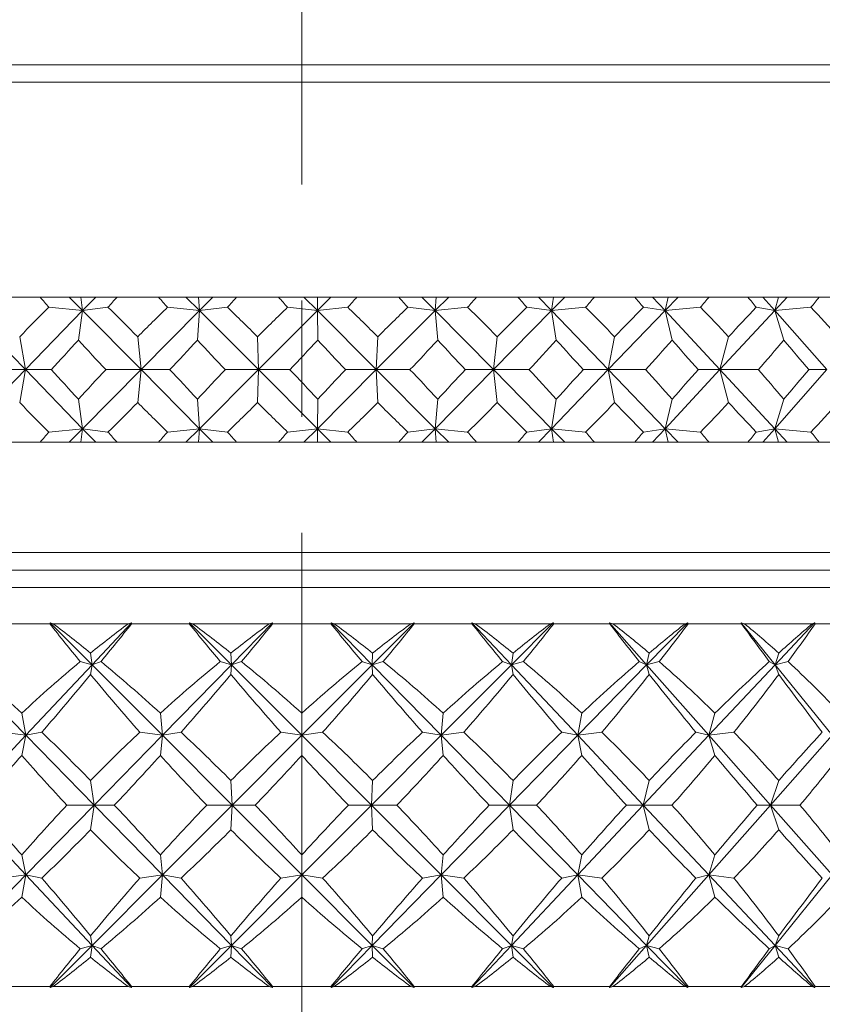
# Model space of a CAD drawing. Header units: inches. Extents: x 0.6 to 19.5, y 0.9 to 16.2.
# Tile 21 of 23: x 18.3 to 19, y 10.2 to 11.1. Entities that reach past the tile are written whole.
import ezdxf

# ---------------------------------------------------------------- set-up
doc = ezdxf.new("R2010")
doc.units = ezdxf.units.IN
doc.header["$MEASUREMENT"] = 0
doc.linetypes.add('CENTERX2', pattern=[0.8, 0.5, -0.1, 0.1, -0.1])
doc.layers.add('SLD-0', color=7, linetype='Continuous')

msp = doc.modelspace()

# ---------------------------------------------------------------- linework, layer by layer
at = {"color": 7, "linetype": 'Continuous', "lineweight": 15}
for p, q in [((17.91142, 11.04073), (19.13142, 11.04073)), ((19.14642, 11.02572), (17.89642, 11.02572)), ((18.26102, 10.84073), (18.29595, 10.84073)), ((18.32109, 10.84073), (18.29595, 10.84073)), ((18.32109, 10.84073), (18.33264, 10.82906)), ((18.33109, 10.84073), (18.32109, 10.84073)), ((18.33264, 10.82906), (18.33109, 10.84073)), ((18.34395, 10.84073), (18.33109, 10.84073)), ((18.34395, 10.84073), (18.33264, 10.82906)), ((18.36229, 10.84073), (18.34395, 10.84073)), ((18.36229, 10.84073), (18.39795, 10.84073)), ((18.42161, 10.84073), (18.39795, 10.84073)), ((18.42161, 10.84073), (18.43327, 10.82906)), ((18.43254, 10.84073), (18.42161, 10.84073)), ((18.43327, 10.82906), (18.43254, 10.84073)), ((18.44481, 10.84073), (18.43254, 10.84073)), ((18.44481, 10.84073), (18.43327, 10.82906)), ((18.4653, 10.84073), (18.44481, 10.84073)), ((18.4653, 10.84073), (18.50131, 10.84073)), ((18.52322, 10.84073), (18.50131, 10.84073)), ((18.52322, 10.84073), (18.53486, 10.82906)), ((18.53497, 10.84073), (18.52322, 10.84073)), ((18.54652, 10.84073), (18.53486, 10.82906)), ((18.53486, 10.82906), (18.53497, 10.84073)), ((18.54652, 10.84073), (18.53497, 10.84073)), ((18.56892, 10.84073), (18.54652, 10.84073)), ((18.56892, 10.84073), (18.60488, 10.84073)), ((18.62482, 10.84073), (18.60488, 10.84073)), ((18.62482, 10.84073), (18.63631, 10.82906)), ((18.63725, 10.84073), (18.62482, 10.84073)), ((18.64795, 10.84073), (18.63631, 10.82906)), ((18.63631, 10.82906), (18.63725, 10.84073)), ((18.64795, 10.84073), (18.63725, 10.84073)), ((18.67203, 10.84073), (18.64795, 10.84073)), ((18.67203, 10.84073), (18.70753, 10.84073)), ((18.72528, 10.84073), (18.70753, 10.84073)), ((18.72528, 10.84073), (18.7365, 10.82906)), ((18.73826, 10.84073), (18.72528, 10.84073)), ((18.748, 10.84073), (18.7365, 10.82906)), ((18.7365, 10.82906), (18.73826, 10.84073)), ((18.748, 10.84073), (18.73826, 10.84073)), ((18.77348, 10.84073), (18.748, 10.84073)), ((18.77348, 10.84073), (18.80815, 10.84073)), ((18.8235, 10.84073), (18.80815, 10.84073)), ((18.8235, 10.84073), (18.83433, 10.82906)), ((18.8369, 10.84073), (18.8235, 10.84073)), ((18.84556, 10.84073), (18.83433, 10.82906)), ((18.83433, 10.82906), (18.8369, 10.84073)), ((18.84556, 10.84073), (18.8369, 10.84073)), ((18.87217, 10.84073), (18.84556, 10.84073)), ((18.87217, 10.84073), (18.90563, 10.84073)), ((18.91842, 10.84073), (18.90563, 10.84073)), ((18.91842, 10.84073), (18.92874, 10.82906)), ((18.93208, 10.84073), (18.91842, 10.84073)), ((18.93957, 10.84073), (18.92874, 10.82906)), ((18.92874, 10.82906), (18.93208, 10.84073)), ((18.93957, 10.84073), (18.93208, 10.84073)), ((18.96702, 10.84073), (18.93957, 10.84073)), ((18.96702, 10.84073), (18.9989, 10.84073)), ((18.23408, 10.82906), (18.28336, 10.77823)), ((18.33264, 10.82906), (18.28336, 10.77823)), ((18.30365, 10.83194), (18.33264, 10.82906)), ((18.33264, 10.82906), (18.32901, 10.80367)), ((18.3545, 10.83194), (18.33264, 10.82906)), ((18.33264, 10.82906), (18.38295, 10.77823)), ((18.43327, 10.82906), (18.38295, 10.77823)), ((18.40579, 10.83194), (18.43327, 10.82906)), ((18.43327, 10.82906), (18.43157, 10.80367)), ((18.45742, 10.83194), (18.43327, 10.82906)), ((18.43327, 10.82906), (18.48407, 10.77823)), ((18.53486, 10.82906), (18.48407, 10.77823)), ((18.5092, 10.83194), (18.53486, 10.82906)), ((18.56104, 10.83194), (18.53486, 10.82906)), ((18.53486, 10.82906), (18.53512, 10.80367)), ((18.53486, 10.82906), (18.58559, 10.77823)), ((18.63631, 10.82906), (18.58559, 10.77823)), ((18.61274, 10.83194), (18.63631, 10.82906)), ((18.66422, 10.83194), (18.63631, 10.82906)), ((18.63631, 10.82906), (18.63852, 10.80367)), ((18.63631, 10.82906), (18.68641, 10.77823)), ((18.7365, 10.82906), (18.68641, 10.77823)), ((18.71528, 10.83194), (18.7365, 10.82906)), ((18.76584, 10.83194), (18.7365, 10.82906)), ((18.7365, 10.82906), (18.74063, 10.80367)), ((18.7365, 10.82906), (18.78542, 10.77823)), ((18.83433, 10.82906), (18.78542, 10.77823)), ((18.8157, 10.83194), (18.83433, 10.82906)), ((18.86478, 10.83194), (18.83433, 10.82906)), ((18.83433, 10.82906), (18.84035, 10.80367)), ((18.83433, 10.82906), (18.88154, 10.77823)), ((18.92874, 10.82906), (18.88154, 10.77823)), ((18.91289, 10.83194), (18.92874, 10.82906)), ((18.95996, 10.83194), (18.92874, 10.82906)), ((18.92874, 10.82906), (18.93657, 10.80367)), ((18.92874, 10.82906), (18.97371, 10.77823)), ((18.28336, 10.77823), (18.27845, 10.80651)), ((18.38295, 10.77823), (18.3801, 10.80651)), ((18.48407, 10.77823), (18.48329, 10.80651)), ((18.58559, 10.77823), (18.58691, 10.80651)), ((18.68641, 10.77823), (18.68981, 10.80651)), ((18.78542, 10.77823), (18.79086, 10.80651)), ((18.88154, 10.77823), (18.88896, 10.80651)), ((18.23408, 10.72739), (18.28336, 10.77823)), ((18.28336, 10.77823), (18.25166, 10.77823)), ((18.28336, 10.77823), (18.27845, 10.74994)), ((18.33264, 10.72739), (18.28336, 10.77823)), ((18.28336, 10.77823), (18.30543, 10.77823)), ((18.33264, 10.72739), (18.38295, 10.77823)), ((18.38295, 10.77823), (18.3527, 10.77823)), ((18.38295, 10.77823), (18.3801, 10.74994)), ((18.43327, 10.72739), (18.38295, 10.77823)), ((18.38295, 10.77823), (18.4076, 10.77823)), ((18.43327, 10.72739), (18.48407, 10.77823)), ((18.48407, 10.77823), (18.4556, 10.77823)), ((18.48407, 10.77823), (18.48329, 10.74994)), ((18.53486, 10.72739), (18.48407, 10.77823)), ((18.48407, 10.77823), (18.51102, 10.77823)), ((18.53486, 10.72739), (18.58559, 10.77823)), ((18.58559, 10.77823), (18.55921, 10.77823)), ((18.58559, 10.77823), (18.58691, 10.74994)), ((18.63631, 10.72739), (18.58559, 10.77823)), ((18.58559, 10.77823), (18.61456, 10.77823)), ((18.63631, 10.72739), (18.68641, 10.77823)), ((18.68641, 10.77823), (18.66241, 10.77823)), ((18.68641, 10.77823), (18.68981, 10.74994)), ((18.7365, 10.72739), (18.68641, 10.77823)), ((18.68641, 10.77823), (18.71707, 10.77823)), ((18.7365, 10.72739), (18.78542, 10.77823)), ((18.78542, 10.77823), (18.76407, 10.77823)), ((18.78542, 10.77823), (18.79086, 10.74994)), ((18.83433, 10.72739), (18.78542, 10.77823)), ((18.78542, 10.77823), (18.81744, 10.77823)), ((18.83433, 10.72739), (18.88154, 10.77823)), ((18.88154, 10.77823), (18.86306, 10.77823)), ((18.88154, 10.77823), (18.88896, 10.74994)), ((18.92874, 10.72739), (18.88154, 10.77823)), ((18.88154, 10.77823), (18.91457, 10.77823)), ((18.92874, 10.72739), (18.97371, 10.77823)), ((18.97371, 10.77823), (18.95832, 10.77823)), ((18.32901, 10.75278), (18.33264, 10.72739)), ((18.43157, 10.75278), (18.43327, 10.72739)), ((18.53512, 10.75278), (18.53486, 10.72739)), ((18.63852, 10.75278), (18.63631, 10.72739)), ((18.74063, 10.75278), (18.7365, 10.72739)), ((18.84035, 10.75278), (18.83433, 10.72739)), ((18.93657, 10.75278), (18.92874, 10.72739)), ((18.33264, 10.72739), (18.30365, 10.72451)), ((18.32109, 10.71573), (18.33264, 10.72739)), ((18.33109, 10.71573), (18.33264, 10.72739)), ((18.33264, 10.72739), (18.3545, 10.72451)), ((18.34395, 10.71573), (18.33264, 10.72739)), ((18.43327, 10.72739), (18.40579, 10.72451)), ((18.42161, 10.71573), (18.43327, 10.72739)), ((18.43254, 10.71573), (18.43327, 10.72739)), ((18.43327, 10.72739), (18.45742, 10.72451)), ((18.44481, 10.71573), (18.43327, 10.72739)), ((18.53486, 10.72739), (18.5092, 10.72451)), ((18.52322, 10.71573), (18.53486, 10.72739)), ((18.53486, 10.72739), (18.56104, 10.72451)), ((18.54652, 10.71573), (18.53486, 10.72739)), ((18.53497, 10.71573), (18.53486, 10.72739)), ((18.63631, 10.72739), (18.61274, 10.72451)), ((18.62482, 10.71573), (18.63631, 10.72739)), ((18.63631, 10.72739), (18.66422, 10.72451)), ((18.64795, 10.71573), (18.63631, 10.72739)), ((18.63725, 10.71573), (18.63631, 10.72739)), ((18.7365, 10.72739), (18.71528, 10.72451)), ((18.72528, 10.71573), (18.7365, 10.72739)), ((18.7365, 10.72739), (18.76584, 10.72451)), ((18.748, 10.71573), (18.7365, 10.72739)), ((18.73826, 10.71573), (18.7365, 10.72739)), ((18.83433, 10.72739), (18.8157, 10.72451)), ((18.8235, 10.71573), (18.83433, 10.72739)), ((18.83433, 10.72739), (18.86478, 10.72451)), ((18.84556, 10.71573), (18.83433, 10.72739)), ((18.8369, 10.71573), (18.83433, 10.72739)), ((18.92874, 10.72739), (18.91289, 10.72451)), ((18.91842, 10.71573), (18.92874, 10.72739)), ((18.92874, 10.72739), (18.95996, 10.72451)), ((18.93957, 10.71573), (18.92874, 10.72739)), ((18.93208, 10.71573), (18.92874, 10.72739)), ((18.26102, 10.71573), (18.29595, 10.71573)), ((18.32109, 10.71573), (18.29595, 10.71573)), ((18.33109, 10.71573), (18.32109, 10.71573)), ((18.34395, 10.71573), (18.33109, 10.71573)), ((18.36229, 10.71573), (18.34395, 10.71573)), ((18.36229, 10.71573), (18.39795, 10.71573)), ((18.42161, 10.71573), (18.39795, 10.71573)), ((18.43254, 10.71573), (18.42161, 10.71573)), ((18.44481, 10.71573), (18.43254, 10.71573)), ((18.4653, 10.71573), (18.44481, 10.71573)), ((18.4653, 10.71573), (18.50131, 10.71573)), ((18.52322, 10.71573), (18.50131, 10.71573)), ((18.53497, 10.71573), (18.52322, 10.71573)), ((18.54652, 10.71573), (18.53497, 10.71573)), ((18.56892, 10.71573), (18.54652, 10.71573)), ((18.56892, 10.71573), (18.60488, 10.71573)), ((18.62482, 10.71573), (18.60488, 10.71573)), ((18.63725, 10.71573), (18.62482, 10.71573)), ((18.64795, 10.71573), (18.63725, 10.71573)), ((18.67203, 10.71573), (18.64795, 10.71573)), ((18.67203, 10.71573), (18.70753, 10.71573)), ((18.72528, 10.71573), (18.70753, 10.71573)), ((18.73826, 10.71573), (18.72528, 10.71573)), ((18.748, 10.71573), (18.73826, 10.71573)), ((18.77348, 10.71573), (18.748, 10.71573)), ((18.77348, 10.71573), (18.80815, 10.71573)), ((18.8235, 10.71573), (18.80815, 10.71573)), ((18.8369, 10.71573), (18.8235, 10.71573)), ((18.84556, 10.71573), (18.8369, 10.71573)), ((18.87217, 10.71573), (18.84556, 10.71573)), ((18.87217, 10.71573), (18.90563, 10.71573)), ((18.91842, 10.71573), (18.90563, 10.71573)), ((18.93208, 10.71573), (18.91842, 10.71573)), ((18.93957, 10.71573), (18.93208, 10.71573)), ((18.96702, 10.71573), (18.93957, 10.71573)), ((18.96702, 10.71573), (18.9989, 10.71573)), ((17.89642, 10.62073), (19.14642, 10.62073)), ((17.91142, 10.60572), (19.13142, 10.60572)), ((17.67767, 10.59073), (19.36517, 10.59073)), ((18.30446, 10.55948), (18.25621, 10.55948)), ((18.30478, 10.56026), (18.30446, 10.55948)), ((18.30724, 10.55948), (18.30478, 10.56026)), ((18.30478, 10.56026), (18.34086, 10.52409)), ((18.37201, 10.55948), (18.30724, 10.55948)), ((18.37484, 10.56026), (18.34086, 10.52409)), ((18.37484, 10.56026), (18.37201, 10.55948)), ((18.37484, 10.55948), (18.37484, 10.56026)), ((18.42454, 10.55948), (18.37484, 10.55948)), ((18.42476, 10.56026), (18.42454, 10.55948)), ((18.4274, 10.55948), (18.42476, 10.56026)), ((18.42476, 10.56026), (18.46084, 10.52409)), ((18.49345, 10.55948), (18.4274, 10.55948)), ((18.49621, 10.56026), (18.46084, 10.52409)), ((18.49621, 10.56026), (18.49345, 10.55948)), ((18.49632, 10.55948), (18.49621, 10.56026)), ((18.54651, 10.55948), (18.49632, 10.55948)), ((18.54662, 10.56026), (18.54651, 10.55948)), ((18.54939, 10.55948), (18.54662, 10.56026)), ((18.54662, 10.56026), (18.582, 10.52409)), ((18.61544, 10.55948), (18.54939, 10.55948)), ((18.61808, 10.56026), (18.582, 10.52409)), ((18.61808, 10.56026), (18.61544, 10.55948)), ((18.6183, 10.55948), (18.61808, 10.56026)), ((18.66799, 10.55948), (18.6183, 10.55948)), ((18.67083, 10.55948), (18.66799, 10.56026)), ((18.66799, 10.56026), (18.66799, 10.55948)), ((18.66799, 10.56026), (18.70198, 10.52409)), ((18.73559, 10.55948), (18.67083, 10.55948)), ((18.73806, 10.56026), (18.70198, 10.52409)), ((18.73806, 10.56026), (18.73559, 10.55948)), ((18.73838, 10.55948), (18.73806, 10.56026)), ((18.78662, 10.55948), (18.73838, 10.55948)), ((18.78936, 10.55948), (18.78651, 10.56026)), ((18.78651, 10.56026), (18.78662, 10.55948)), ((18.78651, 10.56026), (18.81845, 10.52409)), ((18.85158, 10.55948), (18.78936, 10.55948)), ((18.85382, 10.56026), (18.81845, 10.52409)), ((18.85382, 10.56026), (18.85158, 10.55948)), ((18.85424, 10.55948), (18.85382, 10.56026)), ((18.90009, 10.55948), (18.85424, 10.55948)), ((18.90268, 10.55948), (18.89987, 10.56026)), ((18.89987, 10.56026), (18.90009, 10.55948)), ((18.89987, 10.56026), (18.92913, 10.52409)), ((18.96114, 10.55948), (18.90268, 10.55948)), ((18.96312, 10.56026), (18.92913, 10.52409)), ((18.96312, 10.56026), (18.96114, 10.55948)), ((18.96363, 10.55948), (18.96312, 10.56026)), ((19.00619, 10.55948), (18.96363, 10.55948)), ((18.34086, 10.52409), (18.3395, 10.53417)), ((18.46084, 10.52409), (18.46038, 10.53417)), ((18.582, 10.52409), (18.58246, 10.53417)), ((18.70198, 10.52409), (18.70334, 10.53417)), ((18.81845, 10.52409), (18.82069, 10.53417)), ((18.92913, 10.52409), (18.93221, 10.53417)), ((18.22439, 10.52409), (18.28379, 10.46336)), ((18.34086, 10.52409), (18.28379, 10.46336)), ((18.34086, 10.52409), (18.33051, 10.5268)), ((18.34086, 10.52409), (18.3395, 10.51583)), ((18.34086, 10.52409), (18.3485, 10.5268)), ((18.34086, 10.52409), (18.40144, 10.46336)), ((18.46084, 10.52409), (18.40144, 10.46336)), ((18.46084, 10.52409), (18.45121, 10.5268)), ((18.46084, 10.52409), (18.46038, 10.51583)), ((18.46084, 10.52409), (18.46955, 10.5268)), ((18.46084, 10.52409), (18.52142, 10.46336)), ((18.582, 10.52409), (18.52142, 10.46336)), ((18.582, 10.52409), (18.57328, 10.5268)), ((18.582, 10.52409), (18.59162, 10.5268)), ((18.582, 10.52409), (18.58246, 10.51583)), ((18.582, 10.52409), (18.6414, 10.46336)), ((18.70198, 10.52409), (18.6414, 10.46336)), ((18.70198, 10.52409), (18.69434, 10.5268)), ((18.70198, 10.52409), (18.71232, 10.5268)), ((18.70198, 10.52409), (18.70334, 10.51583)), ((18.70198, 10.52409), (18.75905, 10.46336)), ((18.81845, 10.52409), (18.75905, 10.46336)), ((18.81845, 10.52409), (18.81203, 10.5268)), ((18.81845, 10.52409), (18.82931, 10.5268)), ((18.81845, 10.52409), (18.82069, 10.51583)), ((18.81845, 10.52409), (18.87207, 10.46336)), ((18.92913, 10.52409), (18.87207, 10.46336)), ((18.92913, 10.52409), (18.92407, 10.5268)), ((18.92913, 10.52409), (18.9403, 10.5268)), ((18.92913, 10.52409), (18.93221, 10.51583)), ((18.92913, 10.52409), (18.97826, 10.46336)), ((18.28379, 10.46336), (18.28024, 10.48246)), ((18.40144, 10.46336), (18.39964, 10.48246)), ((18.52142, 10.46336), (18.52142, 10.48246)), ((18.6414, 10.46336), (18.64319, 10.48246)), ((18.75905, 10.46336), (18.7626, 10.48246)), ((18.87207, 10.46336), (18.87731, 10.48246)), ((18.28379, 10.46336), (18.22728, 10.40323)), ((18.28379, 10.46336), (18.263, 10.46602)), ((18.28379, 10.46336), (18.28024, 10.44606)), ((18.28379, 10.46336), (18.29757, 10.46602)), ((18.28379, 10.46336), (18.34261, 10.40323)), ((18.40144, 10.46336), (18.34261, 10.40323)), ((18.40144, 10.46336), (18.38186, 10.46602)), ((18.40144, 10.46336), (18.39964, 10.44606)), ((18.40144, 10.46336), (18.41747, 10.46602)), ((18.40144, 10.46336), (18.46143, 10.40323)), ((18.52142, 10.46336), (18.46143, 10.40323)), ((18.52142, 10.46336), (18.50344, 10.46602)), ((18.52142, 10.46336), (18.5394, 10.46602)), ((18.52142, 10.46336), (18.52142, 10.44606)), ((18.52142, 10.46336), (18.58141, 10.40323)), ((18.6414, 10.46336), (18.58141, 10.40323)), ((18.6414, 10.46336), (18.62536, 10.46602)), ((18.6414, 10.46336), (18.66098, 10.46602)), ((18.6414, 10.46336), (18.64319, 10.44606)), ((18.6414, 10.46336), (18.70022, 10.40323)), ((18.75905, 10.46336), (18.70022, 10.40323)), ((18.75905, 10.46336), (18.74526, 10.46602)), ((18.75905, 10.46336), (18.77984, 10.46602)), ((18.75905, 10.46336), (18.7626, 10.44606)), ((18.75905, 10.46336), (18.81556, 10.40323)), ((18.87207, 10.46336), (18.81556, 10.40323)), ((18.87207, 10.46336), (18.86081, 10.46602)), ((18.87207, 10.46336), (18.89367, 10.46602)), ((18.87207, 10.46336), (18.87731, 10.44606)), ((18.87207, 10.46336), (18.92516, 10.40323)), ((18.97826, 10.46336), (18.92516, 10.40323)), ((18.34261, 10.40323), (18.3395, 10.42444)), ((18.46143, 10.40323), (18.46038, 10.42444)), ((18.58141, 10.40323), (18.58246, 10.42444)), ((18.70022, 10.40323), (18.70334, 10.42444)), ((18.81556, 10.40323), (18.82069, 10.42444)), ((18.92516, 10.40323), (18.93221, 10.42444)), ((18.22728, 10.40323), (18.28379, 10.34309)), ((18.34261, 10.40323), (18.28379, 10.34309)), ((18.34261, 10.40323), (18.31914, 10.40323)), ((18.34261, 10.40323), (18.3395, 10.38201)), ((18.34261, 10.40323), (18.35995, 10.40323)), ((18.34261, 10.40323), (18.40144, 10.34309)), ((18.46143, 10.40323), (18.40144, 10.34309)), ((18.46143, 10.40323), (18.43959, 10.40323)), ((18.46143, 10.40323), (18.46038, 10.38201)), ((18.46143, 10.40323), (18.48121, 10.40323)), ((18.46143, 10.40323), (18.52142, 10.34309)), ((18.58141, 10.40323), (18.52142, 10.34309)), ((18.58141, 10.40323), (18.56163, 10.40323)), ((18.58141, 10.40323), (18.58246, 10.38201)), ((18.58141, 10.40323), (18.6414, 10.34309)), ((18.58141, 10.40323), (18.60325, 10.40323)), ((18.70022, 10.40323), (18.6414, 10.34309)), ((18.70022, 10.40323), (18.68288, 10.40323)), ((18.70022, 10.40323), (18.70334, 10.38201)), ((18.70022, 10.40323), (18.75905, 10.34309)), ((18.70022, 10.40323), (18.72369, 10.40323)), ((18.81556, 10.40323), (18.75905, 10.34309)), ((18.81556, 10.40323), (18.801, 10.40323)), ((18.81556, 10.40323), (18.82069, 10.38201)), ((18.81556, 10.40323), (18.87207, 10.34309)), ((18.81556, 10.40323), (18.8402, 10.40323)), ((18.92516, 10.40323), (18.87207, 10.34309)), ((18.92516, 10.40323), (18.91367, 10.40323)), ((18.92516, 10.40323), (18.93221, 10.38201)), ((18.92516, 10.40323), (18.97826, 10.34309)), ((18.92516, 10.40323), (18.95051, 10.40323)), ((18.28379, 10.34309), (18.28024, 10.36039)), ((18.40144, 10.34309), (18.39964, 10.36039)), ((18.52142, 10.34309), (18.52142, 10.36039)), ((18.6414, 10.34309), (18.64319, 10.36039)), ((18.75905, 10.34309), (18.7626, 10.36039)), ((18.87207, 10.34309), (18.87731, 10.36039)), ((18.28379, 10.34309), (18.22439, 10.28236)), ((18.28379, 10.34309), (18.263, 10.34043)), ((18.28379, 10.34309), (18.28024, 10.32399)), ((18.28379, 10.34309), (18.34086, 10.28236)), ((18.28379, 10.34309), (18.29757, 10.34043)), ((18.40144, 10.34309), (18.34086, 10.28236)), ((18.40144, 10.34309), (18.38186, 10.34043)), ((18.40144, 10.34309), (18.39964, 10.32399)), ((18.40144, 10.34309), (18.46084, 10.28236)), ((18.40144, 10.34309), (18.41747, 10.34043)), ((18.52142, 10.34309), (18.46084, 10.28236)), ((18.52142, 10.34309), (18.50344, 10.34043)), ((18.52142, 10.34309), (18.52142, 10.32399)), ((18.52142, 10.34309), (18.582, 10.28236)), ((18.52142, 10.34309), (18.5394, 10.34043)), ((18.6414, 10.34309), (18.582, 10.28236)), ((18.6414, 10.34309), (18.62536, 10.34043)), ((18.6414, 10.34309), (18.64319, 10.32399)), ((18.6414, 10.34309), (18.70198, 10.28236)), ((18.6414, 10.34309), (18.66098, 10.34043)), ((18.75905, 10.34309), (18.70198, 10.28236)), ((18.75905, 10.34309), (18.74526, 10.34043)), ((18.75905, 10.34309), (18.7626, 10.32399)), ((18.75905, 10.34309), (18.81845, 10.28236)), ((18.75905, 10.34309), (18.77984, 10.34043)), ((18.87207, 10.34309), (18.81845, 10.28236)), ((18.87207, 10.34309), (18.86081, 10.34043)), ((18.87207, 10.34309), (18.87731, 10.32399)), ((18.87207, 10.34309), (18.92913, 10.28236)), ((18.87207, 10.34309), (18.89367, 10.34043)), ((18.97826, 10.34309), (18.92913, 10.28236)), ((18.34086, 10.28236), (18.3395, 10.29062)), ((18.46084, 10.28236), (18.46038, 10.29062)), ((18.582, 10.28236), (18.58246, 10.29062)), ((18.70198, 10.28236), (18.70334, 10.29062)), ((18.81845, 10.28236), (18.82069, 10.29062)), ((18.92913, 10.28236), (18.93221, 10.29062)), ((18.34086, 10.28236), (18.30478, 10.24619)), ((18.34086, 10.28236), (18.33051, 10.27965)), ((18.34086, 10.28236), (18.3395, 10.27228)), ((18.34086, 10.28236), (18.3485, 10.27965)), ((18.34086, 10.28236), (18.37484, 10.24619)), ((18.46084, 10.28236), (18.42476, 10.24619)), ((18.46084, 10.28236), (18.45121, 10.27965)), ((18.46084, 10.28236), (18.46038, 10.27228)), ((18.46084, 10.28236), (18.46955, 10.27965)), ((18.46084, 10.28236), (18.49621, 10.24619)), ((18.582, 10.28236), (18.54662, 10.24619)), ((18.582, 10.28236), (18.57328, 10.27965)), ((18.582, 10.28236), (18.58246, 10.27228)), ((18.582, 10.28236), (18.61808, 10.24619)), ((18.582, 10.28236), (18.59162, 10.27965)), ((18.70198, 10.28236), (18.66799, 10.24619)), ((18.70198, 10.28236), (18.69434, 10.27965)), ((18.70198, 10.28236), (18.70334, 10.27228)), ((18.70198, 10.28236), (18.73806, 10.24619)), ((18.70198, 10.28236), (18.71232, 10.27965)), ((18.81845, 10.28236), (18.78651, 10.24619)), ((18.81845, 10.28236), (18.81203, 10.27965)), ((18.81845, 10.28236), (18.82069, 10.27228)), ((18.81845, 10.28236), (18.85382, 10.24619)), ((18.81845, 10.28236), (18.82931, 10.27965)), ((18.92913, 10.28236), (18.89987, 10.24619)), ((18.92913, 10.28236), (18.92407, 10.27965)), ((18.92913, 10.28236), (18.93221, 10.27228)), ((18.92913, 10.28236), (18.96312, 10.24619)), ((18.92913, 10.28236), (18.9403, 10.27965)), ((18.25621, 10.24698), (18.30446, 10.24698)), ((18.30446, 10.24698), (18.30478, 10.24619)), ((18.30478, 10.24619), (18.30724, 10.24698)), ((18.30724, 10.24698), (18.37201, 10.24698)), ((18.37201, 10.24698), (18.37484, 10.24619)), ((18.37484, 10.24619), (18.37484, 10.24698)), ((18.37484, 10.24698), (18.42454, 10.24698)), ((18.42454, 10.24698), (18.42476, 10.24619)), ((18.42476, 10.24619), (18.4274, 10.24698)), ((18.4274, 10.24698), (18.49345, 10.24698)), ((18.49345, 10.24698), (18.49621, 10.24619)), ((18.49621, 10.24619), (18.49632, 10.24698)), ((18.49632, 10.24698), (18.54651, 10.24698)), ((18.54651, 10.24698), (18.54662, 10.24619)), ((18.54662, 10.24619), (18.54939, 10.24698)), ((18.54939, 10.24698), (18.61544, 10.24698)), ((18.61544, 10.24698), (18.61808, 10.24619)), ((18.61808, 10.24619), (18.6183, 10.24698)), ((18.6183, 10.24698), (18.66799, 10.24698)), ((18.66799, 10.24698), (18.66799, 10.24619)), ((18.66799, 10.24619), (18.67083, 10.24698)), ((18.67083, 10.24698), (18.73559, 10.24698)), ((18.73559, 10.24698), (18.73806, 10.24619)), ((18.73806, 10.24619), (18.73838, 10.24698)), ((18.73838, 10.24698), (18.78662, 10.24698)), ((18.78662, 10.24698), (18.78651, 10.24619)), ((18.78651, 10.24619), (18.78936, 10.24698)), ((18.78936, 10.24698), (18.85158, 10.24698)), ((18.85158, 10.24698), (18.85382, 10.24619)), ((18.85382, 10.24619), (18.85424, 10.24698)), ((18.85424, 10.24698), (18.90009, 10.24698)), ((18.90009, 10.24698), (18.89987, 10.24619)), ((18.89987, 10.24619), (18.90268, 10.24698)), ((18.90268, 10.24698), (18.96114, 10.24698)), ((18.96114, 10.24698), (18.96312, 10.24619)), ((18.96312, 10.24619), (18.96363, 10.24698)), ((18.96363, 10.24698), (19.00619, 10.24698))]:
    msp.add_line(p, q, dxfattribs=at)
for centre, major_axis, ratio, start_param, end_param in [((18.52142, 12.15001), (-0.58657, 1.6923), 0.471261, 2.277678, 2.285651), ((18.52142, 12.15001), (0.84106, 1.69504), 0.308094, 3.987316, 3.995289), ((18.52142, 12.15001), (-0.67217, 1.69019), 0.430032, 2.270214, 2.278187), ((18.52142, 12.15001), (0.7889, 1.6919), 0.353519, 3.998988, 4.006961), ((18.52142, 12.15001), (-0.74385, 1.69046), 0.386458, 2.271153, 2.279126), ((18.52142, 12.15001), (0.72613, 1.69018), 0.39814, 4.005027, 4.013), ((18.52142, 12.15001), (-0.80365, 1.69262), 0.341565, 2.278819, 2.286792), ((18.52142, 12.15001), (0.65098, 1.6905), 0.441211, 4.003914, 4.011887), ((18.52142, 12.15001), (-0.85326, 1.69603), 0.296014, 2.291758, 2.299731), ((18.52142, 12.15001), (0.56134, 1.69329), 0.481591, 3.993935, 4.001908), ((18.52142, 12.15001), (-0.89395, 1.70008), 0.250213, 2.308775, 2.316748), ((18.52142, 12.15001), (0.45511, 1.69847), 0.517638, 3.973441, 3.981413), ((18.52142, 12.15001), (-0.92669, 1.70424), 0.204393, 2.328907, 2.33688), ((18.52142, 12.15001), (0.33104, 1.70514), 0.547178, 3.941453, 3.949426), ((18.52142, 9.40644), (0.4849, 1.6969), 0.508643, 0.733644, 0.759818), ((18.52142, 9.40644), (-0.7889, 1.6919), 0.353519, 5.504337, 5.53051), ((18.52142, 9.40644), (0.58657, 1.6923), 0.471261, 0.751221, 0.777395), ((18.52142, 9.40644), (-0.72613, 1.69018), 0.39814, 5.498298, 5.524471), ((18.52142, 9.40644), (0.67217, 1.69019), 0.430032, 0.758686, 0.784859), ((18.52142, 9.40644), (-0.65098, 1.6905), 0.441211, 5.49941, 5.525583), ((18.52142, 9.40644), (0.74385, 1.69046), 0.386458, 0.757747, 0.78392), ((18.52142, 9.40644), (-0.56134, 1.69329), 0.481591, 5.509389, 5.535562), ((18.52142, 9.40644), (0.80365, 1.69262), 0.341565, 0.750081, 0.776254), ((18.52142, 9.40644), (-0.45511, 1.69847), 0.517638, 5.529884, 5.556057), ((18.52142, 9.40644), (0.85326, 1.69603), 0.296014, 0.737142, 0.763316), ((18.52142, 9.40644), (-0.33104, 1.70514), 0.547178, 5.561872, 5.588045), ((18.52142, 9.40644), (0.89395, 1.70008), 0.250213, 0.720125, 0.746298), ((18.52142, 9.40644), (-0.19033, 1.71132), 0.567709, 5.604651, 5.630824), ((18.52142, 12.15001), (0.84106, 1.69504), 0.308094, 3.936789, 3.96113), ((18.52142, 12.15001), (-0.58657, 1.6923), 0.471261, 2.311838, 2.336179), ((18.52142, 12.15001), (0.7889, 1.6919), 0.353519, 3.94846, 3.972801), ((18.52142, 12.15001), (-0.67217, 1.69019), 0.430032, 2.304374, 2.328715), ((18.52142, 12.15001), (0.72613, 1.69018), 0.39814, 3.954499, 3.97884), ((18.52142, 12.15001), (-0.74385, 1.69046), 0.386458, 2.305313, 2.329654), ((18.52142, 12.15001), (0.65098, 1.6905), 0.441211, 3.953386, 3.977728), ((18.52142, 12.15001), (-0.80365, 1.69262), 0.341565, 2.312978, 2.33732), ((18.52142, 12.15001), (0.56134, 1.69329), 0.481591, 3.943408, 3.967749), ((18.52142, 12.15001), (-0.85326, 1.69603), 0.296014, 2.325917, 2.350258), ((18.52142, 12.15001), (0.45511, 1.69847), 0.517638, 3.922913, 3.947254), ((18.52142, 12.15001), (-0.89395, 1.70008), 0.250213, 2.342935, 2.367276), ((18.52142, 12.15001), (0.33104, 1.70514), 0.547178, 3.890925, 3.915266), ((18.52142, 12.15001), (-0.92669, 1.70424), 0.204393, 2.363067, 2.387408), ((18.52142, 9.40644), (-0.84106, 1.69504), 0.308094, 5.463648, 5.487989), ((18.52142, 9.40644), (0.58657, 1.6923), 0.471261, 0.805413, 0.829755), ((18.52142, 9.40644), (-0.7889, 1.6919), 0.353519, 5.451977, 5.476318), ((18.52142, 9.40644), (0.67217, 1.69019), 0.430032, 0.812878, 0.837219), ((18.52142, 9.40644), (-0.72613, 1.69018), 0.39814, 5.445938, 5.470279), ((18.52142, 9.40644), (0.74385, 1.69046), 0.386458, 0.811938, 0.83628), ((18.52142, 9.40644), (-0.65098, 1.6905), 0.441211, 5.44705, 5.471392), ((18.52142, 9.40644), (0.80365, 1.69262), 0.341565, 0.804273, 0.828614), ((18.52142, 9.40644), (-0.56134, 1.69329), 0.481591, 5.457029, 5.48137), ((18.52142, 9.40644), (0.85326, 1.69603), 0.296014, 0.791334, 0.815676), ((18.52142, 9.40644), (-0.45511, 1.69847), 0.517638, 5.477524, 5.501865), ((18.52142, 9.40644), (0.89395, 1.70008), 0.250213, 0.774316, 0.798658), ((18.52142, 9.40644), (-0.33104, 1.70514), 0.547178, 5.509512, 5.533853), ((18.52142, 9.40644), (0.92669, 1.70424), 0.204393, 0.754185, 0.778526), ((18.52142, 12.15001), (-0.4849, 1.6969), 0.508643, 2.381775, 2.407948), ((18.52142, 12.15001), (0.7889, 1.6919), 0.353519, 3.894268, 3.920441), ((18.52142, 12.15001), (-0.58657, 1.6923), 0.471261, 2.364198, 2.390371), ((18.52142, 12.15001), (0.72613, 1.69018), 0.39814, 3.900307, 3.92648), ((18.52142, 12.15001), (-0.67217, 1.69019), 0.430032, 2.356733, 2.382907), ((18.52142, 12.15001), (0.65098, 1.6905), 0.441211, 3.899194, 3.925368), ((18.52142, 12.15001), (-0.74385, 1.69046), 0.386458, 2.357673, 2.383846), ((18.52142, 12.15001), (0.56134, 1.69329), 0.481591, 3.889216, 3.915389), ((18.52142, 12.15001), (-0.80365, 1.69262), 0.341565, 2.365338, 2.391512), ((18.52142, 12.15001), (0.45511, 1.69847), 0.517638, 3.868721, 3.894894), ((18.52142, 12.15001), (-0.85326, 1.69603), 0.296014, 2.378277, 2.40445), ((18.52142, 12.15001), (0.33104, 1.70514), 0.547178, 3.836733, 3.862906), ((18.52142, 12.15001), (-0.89395, 1.70008), 0.250213, 2.395295, 2.421468), ((18.52142, 12.15001), (0.19033, 1.71132), 0.567709, 3.793954, 3.820127), ((18.52142, 9.40644), (0.58657, 1.6923), 0.471261, 0.855941, 0.863914), ((18.52142, 9.40644), (-0.84106, 1.69504), 0.308094, 5.429489, 5.437462), ((18.52142, 9.40644), (0.67217, 1.69019), 0.430032, 0.863406, 0.871379), ((18.52142, 9.40644), (-0.7889, 1.6919), 0.353519, 5.417817, 5.42579), ((18.52142, 9.40644), (0.74385, 1.69046), 0.386458, 0.862466, 0.870439), ((18.52142, 9.40644), (-0.72613, 1.69018), 0.39814, 5.411778, 5.419751), ((18.52142, 9.40644), (0.80365, 1.69262), 0.341565, 0.854801, 0.862774), ((18.52142, 9.40644), (-0.65098, 1.6905), 0.441211, 5.412891, 5.420864), ((18.52142, 9.40644), (0.85326, 1.69603), 0.296014, 0.841862, 0.849835), ((18.52142, 9.40644), (-0.56134, 1.69329), 0.481591, 5.42287, 5.430843), ((18.52142, 9.40644), (0.89395, 1.70008), 0.250213, 0.824844, 0.832817), ((18.52142, 9.40644), (-0.45511, 1.69847), 0.517638, 5.443364, 5.451337), ((18.52142, 9.40644), (0.92669, 1.70424), 0.204393, 0.804712, 0.812685), ((18.52142, 9.40644), (-0.33104, 1.70514), 0.547178, 5.475352, 5.483325), ((18.52142, 11.61945), (-0.57286, 1.49418), 0.442657, 2.177247, 2.207872), ((18.52142, 9.187), (-0.65943, 1.49414), 0.384927, 5.639053, 5.676897), ((18.52142, 9.187), (0.327, 1.50525), 0.539178, 0.55461, 0.592454), ((18.52142, 11.61945), (0.78013, 1.50149), 0.263911, 4.043474, 4.0741), ((18.52142, 11.61945), (-0.65943, 1.49414), 0.384927, 2.177077, 2.207702), ((18.52142, 9.187), (-0.57286, 1.49418), 0.442657, 5.639223, 5.677067), ((18.52142, 9.187), (0.46339, 1.49805), 0.495458, 0.590085, 0.627929), ((18.52142, 11.61945), (0.72741, 1.49701), 0.324861, 4.063764, 4.09439), ((18.52142, 11.61945), (-0.72741, 1.49701), 0.324861, 2.188796, 2.219421), ((18.52142, 9.187), (-0.46339, 1.49805), 0.495458, 5.655256, 5.6931), ((18.52142, 9.187), (0.57286, 1.49418), 0.442657, 0.606118, 0.643962), ((18.52142, 11.61945), (0.65943, 1.49414), 0.384927, 4.075483, 4.106108), ((18.52142, 11.61945), (-0.78013, 1.50149), 0.263911, 2.209086, 2.239711), ((18.52142, 9.187), (-0.327, 1.50525), 0.539178, 5.690732, 5.728576), ((18.52142, 9.187), (0.65943, 1.49414), 0.384927, 0.606288, 0.644132), ((18.52142, 11.61945), (0.57286, 1.49418), 0.442657, 4.075314, 4.105939), ((18.52142, 11.61945), (-0.81993, 1.50639), 0.202814, 2.235409, 2.266034), ((18.52142, 9.187), (-0.16371, 1.51269), 0.568226, 5.745913, 5.783757), ((18.52142, 9.187), (0.72741, 1.49701), 0.324861, 0.594569, 0.632413), ((18.52142, 11.61945), (0.46339, 1.49805), 0.495458, 4.05928, 4.089906), ((18.52142, 11.61945), (-0.84834, 1.51076), 0.141884, 2.265851, 2.296476), ((18.52142, 9.187), (0.01685, 1.51551), 0.577255, 5.813749, 5.851593), ((18.52142, 9.187), (0.78013, 1.50149), 0.263911, 0.574279, 0.612123), ((18.52142, 11.61945), (0.327, 1.50525), 0.539178, 4.023805, 4.05443), ((18.52142, 9.187), (-0.72741, 1.49701), 0.324861, 5.580959, 5.640266), ((18.52142, 9.187), (0.327, 1.50525), 0.539178, 0.60296, 0.662267), ((18.52142, 9.187), (-0.65943, 1.49414), 0.384927, 5.56924, 5.628547), ((18.52142, 9.187), (0.46339, 1.49805), 0.495458, 0.638435, 0.697743), ((18.52142, 9.187), (-0.57286, 1.49418), 0.442657, 5.56941, 5.628717), ((18.52142, 9.187), (0.57286, 1.49418), 0.442657, 0.654468, 0.713776), ((18.52142, 9.187), (-0.46339, 1.49805), 0.495458, 5.585443, 5.64475), ((18.52142, 9.187), (0.65943, 1.49414), 0.384927, 0.654638, 0.713945), ((18.52142, 9.187), (-0.327, 1.50525), 0.539178, 5.620918, 5.680226), ((18.52142, 9.187), (0.72741, 1.49701), 0.324861, 0.642919, 0.702226), ((18.52142, 9.187), (-0.16371, 1.51269), 0.568226, 5.6761, 5.735407), ((18.52142, 9.187), (0.78013, 1.50149), 0.263911, 0.622629, 0.681937), ((18.52142, 9.187), (0.01685, 1.51551), 0.577255, 5.743936, 5.803243), ((18.52142, 11.61945), (0.78013, 1.50149), 0.263911, 3.983708, 4.032969), ((18.52142, 11.61945), (-0.57286, 1.49418), 0.442657, 2.218378, 2.267638), ((18.52142, 11.61945), (0.72741, 1.49701), 0.324861, 4.003998, 4.053259), ((18.52142, 11.61945), (-0.65943, 1.49414), 0.384927, 2.218208, 2.267469), ((18.52142, 11.61945), (0.65943, 1.49414), 0.384927, 4.015717, 4.064977), ((18.52142, 11.61945), (-0.72741, 1.49701), 0.324861, 2.229927, 2.279188), ((18.52142, 11.61945), (0.57286, 1.49418), 0.442657, 4.015547, 4.064808), ((18.52142, 11.61945), (-0.78013, 1.50149), 0.263911, 2.250217, 2.299478), ((18.52142, 11.61945), (0.46339, 1.49805), 0.495458, 3.999514, 4.048775), ((18.52142, 11.61945), (-0.81993, 1.50639), 0.202814, 2.27654, 2.325801), ((18.52142, 11.61945), (0.327, 1.50525), 0.539178, 3.964038, 4.013299), ((18.52142, 11.61945), (-0.84834, 1.51076), 0.141884, 2.306982, 2.356243), ((18.52142, 9.187), (-0.72741, 1.49701), 0.324861, 5.511146, 5.560407), ((18.52142, 9.187), (0.46339, 1.49805), 0.495458, 0.718295, 0.767556), ((18.52142, 9.187), (-0.65943, 1.49414), 0.384927, 5.499427, 5.548688), ((18.52142, 9.187), (0.57286, 1.49418), 0.442657, 0.734328, 0.783589), ((18.52142, 9.187), (-0.57286, 1.49418), 0.442657, 5.499597, 5.548857), ((18.52142, 9.187), (0.65943, 1.49414), 0.384927, 0.734498, 0.783758), ((18.52142, 9.187), (-0.46339, 1.49805), 0.495458, 5.51563, 5.564891), ((18.52142, 9.187), (0.72741, 1.49701), 0.324861, 0.722779, 0.77204), ((18.52142, 9.187), (-0.327, 1.50525), 0.539178, 5.551105, 5.600366), ((18.52142, 9.187), (0.78013, 1.50149), 0.263911, 0.702489, 0.75175), ((18.52142, 9.187), (-0.16371, 1.51269), 0.568226, 5.606287, 5.655548), ((18.52142, 9.187), (0.81993, 1.50639), 0.202814, 0.676165, 0.725426), ((18.52142, 11.61945), (0.78013, 1.50149), 0.263911, 3.917186, 3.963155), ((18.52142, 11.61945), (-0.46339, 1.49805), 0.495458, 2.304224, 2.350193), ((18.52142, 11.61945), (0.72741, 1.49701), 0.324861, 3.937476, 3.983445), ((18.52142, 11.61945), (-0.57286, 1.49418), 0.442657, 2.288191, 2.33416), ((18.52142, 11.61945), (0.65943, 1.49414), 0.384927, 3.949195, 3.995164), ((18.52142, 11.61945), (-0.65943, 1.49414), 0.384927, 2.288021, 2.33399), ((18.52142, 11.61945), (0.57286, 1.49418), 0.442657, 3.949025, 3.994995), ((18.52142, 11.61945), (-0.72741, 1.49701), 0.324861, 2.29974, 2.345709), ((18.52142, 11.61945), (0.46339, 1.49805), 0.495458, 3.932992, 3.978962), ((18.52142, 11.61945), (-0.78013, 1.50149), 0.263911, 2.32003, 2.365999), ((18.52142, 11.61945), (0.327, 1.50525), 0.539178, 3.897517, 3.943486), ((18.52142, 11.61945), (-0.81993, 1.50639), 0.202814, 2.346353, 2.392323), ((18.52142, 11.61945), (0.16371, 1.51269), 0.568226, 3.842335, 3.888304), ((18.52142, 9.187), (-0.78013, 1.50149), 0.263911, 5.461622, 5.507592), ((18.52142, 9.187), (0.46339, 1.49805), 0.495458, 0.7914, 0.837369), ((18.52142, 9.187), (-0.72741, 1.49701), 0.324861, 5.441332, 5.487302), ((18.52142, 9.187), (0.57286, 1.49418), 0.442657, 0.807433, 0.853402), ((18.52142, 9.187), (-0.65943, 1.49414), 0.384927, 5.429614, 5.475583), ((18.52142, 9.187), (0.65943, 1.49414), 0.384927, 0.807602, 0.853572), ((18.52142, 9.187), (-0.57286, 1.49418), 0.442657, 5.429783, 5.475753), ((18.52142, 9.187), (0.72741, 1.49701), 0.324861, 0.795884, 0.841853), ((18.52142, 9.187), (-0.46339, 1.49805), 0.495458, 5.445816, 5.491786), ((18.52142, 9.187), (0.78013, 1.50149), 0.263911, 0.775594, 0.821563), ((18.52142, 9.187), (-0.327, 1.50525), 0.539178, 5.481292, 5.527261), ((18.52142, 9.187), (0.81993, 1.50639), 0.202814, 0.74927, 0.795239), ((18.52142, 9.187), (-0.16371, 1.51269), 0.568226, 5.536474, 5.582443), ((18.52142, 11.61945), (0.72741, 1.49701), 0.324861, 3.864371, 3.913632), ((18.52142, 11.61945), (-0.46339, 1.49805), 0.495458, 2.374037, 2.423298), ((18.52142, 11.61945), (0.65943, 1.49414), 0.384927, 3.87609, 3.925351), ((18.52142, 11.61945), (-0.57286, 1.49418), 0.442657, 2.358004, 2.407265), ((18.52142, 11.61945), (0.57286, 1.49418), 0.442657, 3.875921, 3.925181), ((18.52142, 11.61945), (-0.65943, 1.49414), 0.384927, 2.357834, 2.407095), ((18.52142, 11.61945), (0.46339, 1.49805), 0.495458, 3.859887, 3.909148), ((18.52142, 11.61945), (-0.72741, 1.49701), 0.324861, 2.369553, 2.418814), ((18.52142, 11.61945), (0.327, 1.50525), 0.539178, 3.824412, 3.873673), ((18.52142, 11.61945), (-0.78013, 1.50149), 0.263911, 2.389843, 2.439104), ((18.52142, 11.61945), (0.16371, 1.51269), 0.568226, 3.76923, 3.818491), ((18.52142, 11.61945), (-0.81993, 1.50639), 0.202814, 2.416167, 2.465427), ((18.52142, 9.187), (-0.78013, 1.50149), 0.263911, 5.391809, 5.44107), ((18.52142, 9.187), (0.57286, 1.49418), 0.442657, 0.873954, 0.923215), ((18.52142, 9.187), (-0.72741, 1.49701), 0.324861, 5.371519, 5.42078), ((18.52142, 9.187), (0.65943, 1.49414), 0.384927, 0.874124, 0.923385), ((18.52142, 9.187), (-0.65943, 1.49414), 0.384927, 5.3598, 5.409061), ((18.52142, 9.187), (0.72741, 1.49701), 0.324861, 0.862405, 0.911666), ((18.52142, 9.187), (-0.57286, 1.49418), 0.442657, 5.35997, 5.409231), ((18.52142, 9.187), (0.78013, 1.50149), 0.263911, 0.842115, 0.891376), ((18.52142, 9.187), (-0.46339, 1.49805), 0.495458, 5.376003, 5.425264), ((18.52142, 9.187), (0.81993, 1.50639), 0.202814, 0.815792, 0.865052), ((18.52142, 9.187), (-0.327, 1.50525), 0.539178, 5.411479, 5.46074), ((18.52142, 9.187), (0.84834, 1.51076), 0.141884, 0.78535, 0.834611), ((18.52142, 11.61945), (0.72741, 1.49701), 0.324861, 3.784512, 3.843819), ((18.52142, 11.61945), (-0.327, 1.50525), 0.539178, 2.479326, 2.538633), ((18.52142, 11.61945), (0.65943, 1.49414), 0.384927, 3.796231, 3.855538), ((18.52142, 11.61945), (-0.46339, 1.49805), 0.495458, 2.44385, 2.503158), ((18.52142, 11.61945), (0.57286, 1.49418), 0.442657, 3.796061, 3.855368), ((18.52142, 11.61945), (-0.57286, 1.49418), 0.442657, 2.427817, 2.487124), ((18.52142, 11.61945), (0.46339, 1.49805), 0.495458, 3.780028, 3.839335), ((18.52142, 11.61945), (-0.65943, 1.49414), 0.384927, 2.427647, 2.486955), ((18.52142, 11.61945), (0.327, 1.50525), 0.539178, 3.744552, 3.80386), ((18.52142, 11.61945), (-0.72741, 1.49701), 0.324861, 2.439366, 2.498674), ((18.52142, 11.61945), (0.16371, 1.51269), 0.568226, 3.689371, 3.748678), ((18.52142, 11.61945), (-0.78013, 1.50149), 0.263911, 2.459656, 2.518964), ((18.52142, 11.61945), (-0.01685, 1.51551), 0.577255, 3.621535, 3.680842), ((18.52142, 9.187), (0.57286, 1.49418), 0.442657, 0.933721, 0.964346), ((18.52142, 9.187), (-0.78013, 1.50149), 0.263911, 5.350678, 5.381304), ((18.52142, 9.187), (0.65943, 1.49414), 0.384927, 0.933891, 0.964516), ((18.52142, 9.187), (-0.72741, 1.49701), 0.324861, 5.330388, 5.361014), ((18.52142, 9.187), (0.72741, 1.49701), 0.324861, 0.922172, 0.952797), ((18.52142, 9.187), (-0.65943, 1.49414), 0.384927, 5.31867, 5.349295), ((18.52142, 9.187), (0.78013, 1.50149), 0.263911, 0.901882, 0.932507), ((18.52142, 9.187), (-0.57286, 1.49418), 0.442657, 5.318839, 5.349464), ((18.52142, 9.187), (0.81993, 1.50639), 0.202814, 0.875558, 0.906183), ((18.52142, 9.187), (-0.46339, 1.49805), 0.495458, 5.334872, 5.365497), ((18.52142, 9.187), (0.84834, 1.51076), 0.141884, 0.845116, 0.875742), ((18.52142, 9.187), (-0.327, 1.50525), 0.539178, 5.370348, 5.400973), ((18.52142, 11.61945), (0.65943, 1.49414), 0.384927, 3.747881, 3.785725), ((18.52142, 11.61945), (-0.327, 1.50525), 0.539178, 2.549139, 2.586983), ((18.52142, 11.61945), (0.57286, 1.49418), 0.442657, 3.747711, 3.785555), ((18.52142, 11.61945), (-0.46339, 1.49805), 0.495458, 2.513663, 2.551507), ((18.52142, 11.61945), (0.46339, 1.49805), 0.495458, 3.731678, 3.769522), ((18.52142, 11.61945), (-0.57286, 1.49418), 0.442657, 2.49763, 2.535474), ((18.52142, 11.61945), (0.327, 1.50525), 0.539178, 3.696202, 3.734046), ((18.52142, 11.61945), (-0.65943, 1.49414), 0.384927, 2.497461, 2.535305), ((18.52142, 11.61945), (0.16371, 1.51269), 0.568226, 3.641021, 3.678865), ((18.52142, 11.61945), (-0.72741, 1.49701), 0.324861, 2.509179, 2.547023), ((18.52142, 11.61945), (-0.01685, 1.51551), 0.577255, 3.573185, 3.611029), ((18.52142, 11.61945), (-0.78013, 1.50149), 0.263911, 2.529469, 2.567313)]:
    msp.add_ellipse(centre, major_axis=major_axis, ratio=ratio, start_param=start_param, end_param=end_param, dxfattribs=at)
at = {"layer": 'SLD-0', "color": 7, "linetype": 'CENTERX2', "lineweight": 0}
msp.add_line((18.52142, 5.33766), (18.52142, 11.1502), dxfattribs=at)

doc.saveas('drawing.dxf')
